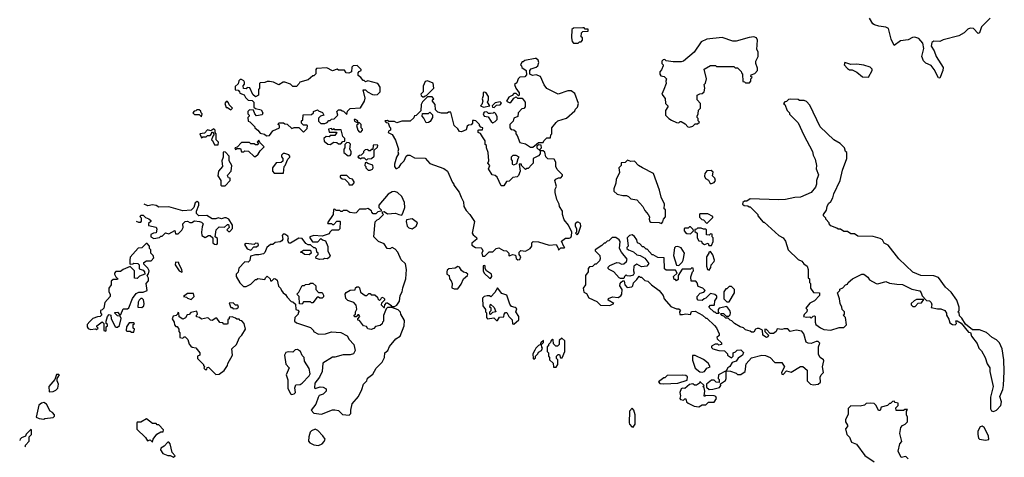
# Model space of a CAD drawing. Extents: x 2206940 to 2356632, y 511582 to 673215.
# Tile 35 of 228: x 2206940 to 2215357, y 560161 to 563900. Entities that reach past the tile are written whole.
import ezdxf

# ---------------------------------------------------------------- set-up
doc = ezdxf.new("R2010")
doc.units = 0

msp = doc.modelspace()

# ---------------------------------------------------------------- linework, layer by layer
at = {"layer": '0CON10XD'}
for points in [[(2215236.6, 563913.4), (2215161.7, 563838.3), (2215145, 563787.5), (2215133, 563783), (2215093.6, 563823.6), (2215065, 563828.8), (2215045, 563818.8), (2215013.1, 563786.9), (2214968.3, 563761.7), (2214835, 563727.8), (2214805, 563714.4), (2214755, 563715.7), (2214736.2, 563705), (2214731.4, 563675), (2214757.5, 563635), (2214774.2, 563584.2), (2214833, 563493), (2214831.2, 563465), (2214805, 563400), (2214795, 563402.5), (2214755.7, 563475.7), (2214730, 563510), (2214685, 563530), (2214665, 563547.5), (2214651.9, 563585), (2214669.4, 563655), (2214658.9, 563698.9), (2214625, 563740.8), (2214591.7, 563751.7), (2214571.8, 563748.2), (2214535, 563728.9), (2214470, 563720), (2214415, 563680), (2214389.2, 563735), (2214365.9, 563825.9), (2214345, 563837.5), (2214285, 563843.5), (2214246.7, 563855), (2214233.8, 563865), (2214205, 563912.5)], [(2211715, 563700), (2211725, 563710), (2211738.3, 563711.7), (2211750, 563725), (2211750, 563745), (2211740, 563755), (2211741.7, 563788.3), (2211755, 563800), (2211798.3, 563801.7), (2211798.3, 563818.3), (2211775, 563820), (2211765, 563830), (2211755, 563830), (2211675, 563827.5), (2211660, 563815), (2211657.5, 563745), (2211663, 563713), (2211675, 563700), (2211715, 563700)], [(2212665, 562982.5), (2212695, 562990), (2212715, 563010), (2212735, 563010), (2212750, 563025), (2212740, 563035), (2212740, 563055), (2212730, 563065), (2212730, 563075), (2212740, 563095), (2212743, 563127), (2212760, 563145), (2212760, 563185), (2212730, 563215), (2212730, 563255), (2212753, 563267), (2212775, 563270), (2212790, 563285), (2212797.5, 563315), (2212790, 563345), (2212801.7, 563358.3), (2212810, 563395), (2212791.7, 563478.3), (2212845, 563510), (2212887.5, 563507.5), (2212895, 563500), (2213045, 563500), (2213055, 563490), (2213075, 563490), (2213108.3, 563458.3), (2213110, 563445), (2213120, 563435), (2213121.7, 563371.7), (2213135, 563370), (2213145, 563360), (2213178.3, 563361.7), (2213190, 563375), (2213190, 563395), (2213200, 563405), (2213190, 563415), (2213191.7, 563428.3), (2213225, 563440), (2213247.5, 563465), (2213247, 563487), (2213232.5, 563525), (2213233, 563547), (2213252.5, 563585), (2213252.5, 563625), (2213242.5, 563645), (2213247.5, 563725), (2213237.5, 563745), (2213215, 563752.5), (2213175, 563746.7), (2213063.6, 563716.4), (2213035, 563716.7), (2212945, 563748.8), (2212815, 563733.3), (2212765, 563710), (2212706.4, 563623.6), (2212613.6, 563546.4), (2212595, 563540), (2212525, 563540), (2212465, 563550), (2212455, 563560), (2212441.7, 563558.3), (2212430, 563545), (2212430, 563525), (2212440, 563515), (2212440, 563505), (2212427, 563473), (2212412.5, 563455), (2212412.5, 563435), (2212421.7, 563421.7), (2212450, 563415), (2212467.5, 563395), (2212462.5, 563375), (2212466.1, 563353.9), (2212446.1, 563303.9), (2212430, 563265), (2212457, 563227), (2212460, 563185), (2212480, 563165), (2212480, 563155), (2212460, 563125), (2212460, 563085), (2212490, 563055), (2212513, 563043), (2212555, 563022.5), (2212575, 563020), (2212585, 563030), (2212595, 563030), (2212629.3, 563009.3), (2212650, 562985), (2212665, 562982.5)], [(2211325, 562810), (2211375, 562850), (2211415, 562850), (2211420, 562865), (2211445, 562890), (2211478.3, 562891.7), (2211480, 562915), (2211490, 562925), (2211490, 562975), (2211527, 563023), (2211540, 563035), (2211615, 563060), (2211685, 563120), (2211690, 563135), (2211707, 563153), (2211717.5, 563185), (2211685, 563270), (2211655, 563292.5), (2211625, 563292.5), (2211543.6, 563263.6), (2211445, 563312.5), (2211423.9, 563343.9), (2211392.5, 563415), (2211355, 563428.8), (2211323.6, 563423.6), (2211300, 563435), (2211300, 563465), (2211310.7, 563479.3), (2211355, 563493.3), (2211370, 563505), (2211377.5, 563535), (2211372.5, 563555), (2211355, 563567.5), (2211345, 563567.5), (2211258.3, 563551.7), (2211245, 563540), (2211235, 563540), (2211220, 563515), (2211230, 563505), (2211231.7, 563491.7), (2211270, 563465), (2211271.7, 563428.3), (2211257, 563413), (2211215, 563410), (2211200, 563395), (2211188.3, 563361.7), (2211170, 563345), (2211180, 563315), (2211210, 563275), (2211210, 563255), (2211205, 563250), (2211185, 563270), (2211165, 563270), (2211148.3, 563251.7), (2211120.7, 563239.3), (2211100, 563205), (2211123, 563193), (2211137, 563193), (2211165, 563230), (2211185, 563240), (2211195, 563230), (2211235, 563230), (2211260, 563195), (2211260, 563155), (2211248.3, 563141.7), (2211231.7, 563138.3), (2211200, 563105), (2211198.3, 563071.7), (2211165, 563060), (2211157, 563033), (2211140, 563015), (2211130, 563005), (2211130, 562975), (2211141.7, 562961.7), (2211165, 562960), (2211180, 562945), (2211180, 562925), (2211191.7, 562911.7), (2211215, 562850), (2211265, 562840), (2211305, 562810), (2211325, 562810)], [(2214195, 563410), (2214227.5, 563465), (2214227, 563477), (2214210, 563495), (2214155, 563512.5), (2214095, 563520), (2214045, 563517.5), (2213992.5, 563535), (2213988.8, 563515), (2214015, 563482.5), (2214033, 563473), (2214055, 563472.5), (2214095, 563452.5), (2214145, 563412.5), (2214195, 563410)], [(2209048.3, 562908.3), (2209075, 562910), (2209105, 562950), (2209160, 562975), (2209160, 562995), (2209150, 563005), (2209155, 563020), (2209195, 563020), (2209205, 563010), (2209227.5, 563007.5), (2209265, 562970), (2209285, 562980), (2209325, 562980), (2209365, 562940), (2209398.3, 562971.7), (2209400, 562995), (2209395, 563000), (2209365, 563000), (2209350, 563015), (2209350, 563035), (2209360, 563045), (2209361.7, 563088.3), (2209435, 563090), (2209450, 563105), (2209450, 563115), (2209485, 563130), (2209495, 563120), (2209528.3, 563108.3), (2209540, 563085), (2209510, 563075), (2209495, 563060), (2209493, 563033), (2209515, 563012.5), (2209547, 563013), (2209568.3, 563021.7), (2209581.7, 563038.3), (2209595, 563040), (2209605, 563050), (2209628.3, 563051.7), (2209660, 563085), (2209650, 563115), (2209665, 563130), (2209685, 563130), (2209695, 563120), (2209708.3, 563118.3), (2209735, 563090), (2209741.7, 563118.3), (2209765, 563140), (2209853, 563147), (2209887.5, 563205), (2209891.7, 563228.3), (2209875, 563300), (2209895, 563300), (2209913, 563283), (2209955, 563260), (2209975, 563257.5), (2209998.3, 563261.7), (2210020, 563285), (2210020, 563325), (2210000, 563355), (2209915, 563377.5), (2209895, 563370), (2209885, 563380), (2209875, 563380), (2209856.4, 563406.4), (2209833.6, 563423.6), (2209833, 563447), (2209841.7, 563458.3), (2209860, 563465), (2209860, 563475), (2209825, 563510), (2209790, 563505), (2209780, 563495), (2209777.5, 563455), (2209753, 563443), (2209730, 563445), (2209715, 563470), (2209665, 563470), (2209655, 563477.5), (2209615, 563462.5), (2209565, 563487.5), (2209478.3, 563481.7), (2209470, 563475), (2209471.7, 563438.3), (2209455, 563420), (2209445, 563420), (2209405, 563387.5), (2209333.3, 563366.7), (2209330, 563355), (2209305, 563330), (2209275, 563330), (2209255, 563350), (2209205, 563367.5), (2209193.3, 563366.7), (2209155, 563342.5), (2209110, 563365), (2209075, 563373.3), (2209055, 563372.5), (2209035, 563362.5), (2208995, 563360), (2208990, 563355), (2208990, 563315), (2208980, 563305), (2208980, 563255), (2208955, 563240), (2208931.7, 563261.7), (2208908.3, 563318.3), (2208885, 563320), (2208875, 563310), (2208851.7, 563311.7), (2208850, 563335), (2208861.7, 563348.3), (2208862.5, 563365), (2208856.4, 563376.4), (2208835, 563390), (2208825, 563390), (2208811.7, 563378.3), (2208808.3, 563351.7), (2208781.7, 563328.3), (2208781.7, 563301.7), (2208808.3, 563298.3), (2208820, 563285), (2208821.7, 563271.7), (2208858.3, 563258.3), (2208870, 563235), (2208893, 563213), (2208928.3, 563208.3), (2208940, 563195), (2208941.7, 563151.7), (2208955, 563140), (2209005, 563130), (2209017.5, 563105), (2209011.7, 563088.3), (2208965, 563080), (2208950, 563095), (2208938.3, 563128.3), (2208905, 563130), (2208890, 563115), (2208890, 563095), (2208900, 563085), (2208900, 563075), (2208890, 563065), (2208891.7, 563031.7), (2208908.3, 563028.3), (2208950, 562985), (2208950, 562975), (2208976.4, 562956.4), (2208995, 562930), (2209031.7, 562921.7), (2209048.3, 562908.3)], [(2210395, 563240), (2210405, 563250), (2210418.3, 563251.7), (2210480, 563315), (2210475, 563357.5), (2210425, 563377.5), (2210407, 563373), (2210388.3, 563331.7), (2210390, 563285), (2210370, 563265), (2210371.7, 563251.7), (2210385, 563240), (2210395, 563240)], [(2210905, 563152.5), (2210960, 563165), (2210940, 563195), (2210947.5, 563215), (2210947.5, 563245), (2210926.4, 563276.4), (2210915, 563280), (2210903, 563277), (2210901.7, 563248.3), (2210892.5, 563225), (2210897.5, 563205), (2210890, 563175), (2210880, 563165), (2210905, 563152.5)], [(2208745, 563130), (2208760, 563145), (2208731.7, 563171.7), (2208725, 563190), (2208715, 563200), (2208705, 563200), (2208692.5, 563185), (2208705, 563150), (2208715, 563150), (2208745, 563130)], [(2211198.3, 561848.3), (2211215, 561850), (2211222.5, 561875), (2211210, 561895), (2211210, 561915), (2211225, 561927.5), (2211265, 561923.3), (2211302.5, 561945), (2211316.7, 561965), (2211317.5, 561995), (2211330, 562005), (2211375, 562002.5), (2211465, 561973.3), (2211525, 561980), (2211540, 561955), (2211545, 561930), (2211565, 561950), (2211595, 561950), (2211600, 561955), (2211591.7, 561961.7), (2211571.7, 562008.3), (2211605, 562032.5), (2211637, 562033), (2211650, 562040), (2211657, 562053), (2211660, 562085), (2211632.5, 562145), (2211595, 562190), (2211580, 562235), (2211580, 562265), (2211553.6, 562303.6), (2211552.5, 562325), (2211532.5, 562365), (2211517.5, 562425), (2211518.3, 562451.7), (2211527.5, 562475), (2211513, 562527), (2211521.7, 562538.3), (2211545, 562550), (2211565, 562550), (2211580, 562565), (2211580, 562575), (2211535, 562620), (2211522.5, 562645), (2211521.7, 562681.7), (2211508.3, 562708.3), (2211455, 562710), (2211438.3, 562728.3), (2211428.3, 562768.3), (2211415, 562780), (2211390, 562780), (2211390, 562795), (2211400, 562805), (2211398.3, 562828.3), (2211375, 562830), (2211361.7, 562818.3), (2211360, 562805), (2211390, 562780), (2211390, 562755), (2211375, 562737.5), (2211330, 562715), (2211330, 562675), (2211318.3, 562661.7), (2211285, 562630), (2211275, 562630), (2211265, 562620), (2211230, 562655), (2211230, 562665), (2211210, 562665), (2211217.5, 562605), (2211205, 562570), (2211191.7, 562558.3), (2211155, 562552.5), (2211125, 562520), (2211101.7, 562518.3), (2211078.3, 562481.7), (2211055, 562480), (2211020, 562555), (2211005, 562570), (2210980, 562575), (2210947.5, 562625), (2210960, 562655), (2210942.5, 562675), (2210950, 562695), (2210943.3, 562765), (2210930, 562805), (2210930, 562825), (2210920, 562835), (2210920, 562865), (2210895, 562900), (2210878.3, 562928.3), (2210860, 562935), (2210860, 562955), (2210865, 562960), (2210895, 562960), (2210900, 562975), (2210881.7, 562981.7), (2210870, 562995), (2210870, 563005), (2210840, 563035), (2210825, 563040), (2210811.7, 563038.3), (2210810, 563015), (2210798.3, 563001.7), (2210775, 563000), (2210765, 562990), (2210755, 562960), (2210717, 562943), (2210700, 562945), (2210686.4, 562966.4), (2210652.5, 562995), (2210625, 563110), (2210605, 563110), (2210595, 563102.5), (2210545, 563102.5), (2210515, 563110), (2210495, 563130), (2210490, 563175), (2210470, 563205), (2210470, 563215), (2210480, 563225), (2210465, 563240), (2210425, 563240), (2210381.7, 563198.3), (2210372.5, 563175), (2210368.3, 563121.7), (2210328.3, 563081.7), (2210315, 563080), (2210308.3, 563061.7), (2210278.3, 563031.7), (2210205, 563032.5), (2210165, 563020), (2210145, 563030), (2210095, 563030), (2210085, 563040), (2210060, 563035), (2210071.7, 563021.7), (2210088.3, 563018.3), (2210100, 562985), (2210110, 562975), (2210110, 562955), (2210091.7, 562948.3), (2210090, 562935), (2210125, 562920), (2210151.7, 562871.7), (2210177.5, 562795), (2210172.5, 562775), (2210177, 562753), (2210160, 562725), (2210142.5, 562665), (2210142.5, 562645), (2210155, 562630), (2210165, 562627.5), (2210185, 562640), (2210200.7, 562669.3), (2210226.7, 562695), (2210242.5, 562735), (2210255, 562742.5), (2210275, 562742.5), (2210315, 562720), (2210405, 562717.5), (2210445, 562672.5), (2210565, 562627.5), (2210596.4, 562606.4), (2210638.3, 562508.3), (2210650, 562495), (2210650, 562485), (2210697, 562427), (2210713, 562383), (2210732.5, 562345), (2210737.5, 562305), (2210755, 562270), (2210787.5, 562235), (2210827.5, 562175), (2210807.5, 562075), (2210815, 562062.5), (2210845, 562040), (2210847.5, 562025), (2210805, 561990), (2210803.6, 561973.6), (2210835, 561952.5), (2210885, 561950), (2210890, 561945), (2210897.5, 561925), (2210890, 561905), (2210895, 561880), (2210915, 561880), (2210953, 561917), (2210985, 561917.5), (2211013.9, 561946.1), (2211035, 561950), (2211075, 561927.5), (2211100, 561925), (2211120, 561905), (2211120, 561885), (2211125, 561882.5), (2211155, 561892.5), (2211178.3, 561888.3), (2211185, 561860), (2211198.3, 561848.3)], [(2210995, 563150), (2211015, 563170), (2211048.3, 563171.7), (2211058.3, 563188.3), (2211047.5, 563197.5), (2211005, 563190), (2210980, 563165), (2210981.7, 563151.7), (2210995, 563150)], [(2215265, 560553.3), (2215290, 560565), (2215327.5, 560605), (2215332.5, 560635), (2215318.3, 560681.7), (2215345, 560740), (2215350, 560775), (2215356.7, 560895), (2215352.5, 560995), (2215337, 561087), (2215315, 561140), (2215290, 561165), (2215253.6, 561183.6), (2215205, 561227.5), (2215145, 561250), (2215085, 561250), (2215025, 561300), (2214995, 561350), (2214975, 561370), (2214970, 561395), (2214960, 561405), (2214970, 561415), (2214970, 561445), (2214950, 561505), (2214903, 561573), (2214853.6, 561613.6), (2214795, 561697.5), (2214755, 561712.5), (2214643.6, 561713.6), (2214573.9, 561743.9), (2214456.1, 561856.1), (2214365, 561972.5), (2214330.7, 561990.7), (2214315, 562020), (2214295, 562030), (2214235, 562047.5), (2214105, 562050), (2214075, 562070), (2214045, 562070), (2214015, 562090), (2213985, 562090), (2213955, 562110), (2213935, 562110), (2213925, 562120), (2213875, 562140), (2213860, 562155), (2213860, 562165), (2213830, 562195), (2213830, 562205), (2213810, 562225), (2213810, 562235), (2213837, 562273), (2213842.5, 562305), (2213855, 562330), (2213873, 562347), (2213891.7, 562378.3), (2213898.3, 562411.7), (2213952.5, 562525), (2213972.5, 562615), (2214010, 562715), (2214010, 562765), (2214000, 562775), (2213990, 562805), (2213953, 562843), (2213900, 562875), (2213783.6, 562983.6), (2213695, 563170), (2213665, 563200), (2213645, 563210), (2213605, 563210), (2213595, 563217.5), (2213525, 563220), (2213513, 563217), (2213495, 563200), (2213481.7, 563198.3), (2213470, 563185), (2213480, 563175), (2213500, 563125), (2213520, 563105), (2213521.7, 563091.7), (2213595, 563020), (2213643.3, 562913.3), (2213717.5, 562775), (2213723.6, 562743.6), (2213739.3, 562709.3), (2213750, 562655), (2213747.5, 562625), (2213767.5, 562575), (2213752.5, 562525), (2213752.5, 562495), (2213741.7, 562468.3), (2213705, 562422.5), (2213615, 562383.3), (2213565, 562380), (2213485, 562363.3), (2213425, 562360), (2213185, 562370), (2213155, 562350), (2213135, 562350), (2213121.7, 562338.3), (2213120, 562325), (2213131.7, 562311.7), (2213165, 562310), (2213175, 562300), (2213185, 562300), (2213250, 562235), (2213250, 562225), (2213295, 562170), (2213305, 562170), (2213430, 562055), (2213466.4, 562036.4), (2213487, 562007), (2213510, 561935), (2213595, 561850), (2213625, 561837.5), (2213643.6, 561813.6), (2213670, 561795), (2213680, 561765), (2213680, 561695), (2213690, 561685), (2213690, 561655), (2213700, 561645), (2213700, 561605), (2213725, 561570), (2213776.7, 561566.7), (2213777.5, 561545), (2213733, 561497), (2213695, 561476.7), (2213660, 561435), (2213670, 561425), (2213667.5, 561405), (2213645, 561380), (2213640, 561365), (2213665, 561357.5), (2213695, 561360), (2213705, 561350), (2213721.7, 561368.3), (2213735, 561370), (2213740, 561365), (2213740, 561315), (2213746.4, 561296.4), (2213785, 561266.7), (2213815, 561253.3), (2213875, 561247.5), (2213945, 561270), (2213985, 561270), (2214008.3, 561291.7), (2214000, 561355), (2213980, 561375), (2213990, 561385), (2213990, 561405), (2213970, 561425), (2213967.5, 561445), (2213952.5, 561475), (2213948.8, 561515), (2213930, 561565), (2213950, 561585), (2213951.7, 561598.3), (2213975, 561610), (2214000, 561635), (2214015, 561640), (2214022.5, 561655), (2214060, 561685), (2214140, 561725), (2214155, 561726.7), (2214189.3, 561699.3), (2214205, 561677.5), (2214260, 561645), (2214276.1, 561643.9), (2214345, 561662.5), (2214375, 561650), (2214439.3, 561639.3), (2214487, 561637), (2214565, 561598.8), (2214633.6, 561583.6), (2214647, 561567), (2214655, 561540), (2214691.7, 561501.7), (2214717, 561497), (2214732.5, 561485), (2214737.5, 561465), (2214731.7, 561441.7), (2214785, 561430), (2214815, 561430), (2214847.5, 561415), (2214861.7, 561391.7), (2214862.5, 561375), (2214881.7, 561341.7), (2214890.7, 561310.7), (2214915, 561296.7), (2214936.4, 561293.6), (2214947.5, 561305), (2214942.5, 561327.5), (2214955, 561327.5), (2214986.7, 561306.7), (2215051.7, 561231.7), (2215068.3, 561228.3), (2215077.5, 561195), (2215125, 561132.5), (2215137.5, 561095), (2215161.2, 561071.2), (2215192, 561015), (2215210.5, 560960.5), (2215233.3, 560925), (2215233.3, 560895), (2215262.5, 560765), (2215240, 560675), (2215240, 560575), (2215247, 560557), (2215265, 560553.3)], [(2208495, 563070), (2208500, 563095), (2208490, 563105), (2208488.3, 563118.3), (2208475, 563130), (2208455, 563130), (2208445, 563120), (2208431.7, 563118.3), (2208420, 563105), (2208435, 563090), (2208475, 563090), (2208495, 563070)], [(2210415, 563020), (2210395, 563060), (2210380, 563075), (2210381.7, 563098.3), (2210435, 563100), (2210445, 563110), (2210468.3, 563088.3), (2210470, 563065), (2210449.3, 563030.7), (2210435, 563022.5), (2210415, 563020)], [(2210985, 563020), (2211005, 563030), (2211021.7, 563048.3), (2211021.7, 563071.7), (2211008.3, 563098.3), (2210995, 563110), (2210987.5, 563102.5), (2210965, 563097.5), (2210948.3, 563098.3), (2210931.7, 563111.7), (2210910, 563110), (2210902.5, 563095), (2210910, 563075), (2210945, 563070), (2210970.7, 563030.7), (2210985, 563020)], [(2209855, 562940), (2209870, 562955), (2209870, 562965), (2209860, 562975), (2209860, 563005), (2209845, 563020), (2209830, 563020), (2209830, 563035), (2209805, 563050), (2209800, 563045), (2209801.7, 563031.7), (2209830, 563020), (2209830, 563005), (2209820, 562995), (2209830, 562955), (2209841.7, 562941.7), (2209855, 562940)], [(2208635, 562830), (2208640, 562855), (2208620, 562875), (2208620, 562925), (2208610, 562935), (2208610, 562955), (2208598.3, 562968.3), (2208575, 562950), (2208545, 562960), (2208518.3, 562931.7), (2208480, 562925), (2208495, 562890), (2208505, 562900), (2208535, 562900), (2208545, 562910), (2208568.3, 562911.7), (2208580, 562925), (2208581.7, 562938.3), (2208588.3, 562938.3), (2208600, 562925), (2208600, 562915), (2208590, 562905), (2208580, 562875), (2208588.3, 562868.3), (2208605, 562830), (2208635, 562830)], [(2209595, 562832.5), (2209625, 562852.5), (2209651.7, 562851.7), (2209665, 562840), (2209685, 562840), (2209701.7, 562858.3), (2209718.3, 562861.7), (2209720, 562885), (2209703, 562903), (2209688.3, 562958.3), (2209635, 562960), (2209625, 562970), (2209615, 562960), (2209605, 562970), (2209580, 562965), (2209585, 562940), (2209645, 562940), (2209650, 562935), (2209635, 562910), (2209595, 562910), (2209585, 562900), (2209558.3, 562901.7), (2209540, 562885), (2209541.7, 562861.7), (2209575, 562837.5), (2209595, 562832.5)], [(2208955, 562730), (2208979.3, 562750.7), (2208995, 562780), (2209030, 562815), (2208991.7, 562851.7), (2208985, 562870), (2208970, 562855), (2208980, 562845), (2208975, 562830), (2208955, 562830), (2208945, 562840), (2208915, 562840), (2208905, 562850), (2208835, 562850), (2208798.3, 562811.7), (2208780, 562805), (2208785, 562790), (2208795, 562800), (2208828.3, 562798.3), (2208835, 562770), (2208855, 562770), (2208865, 562780), (2208897, 562777), (2208945, 562730), (2208955, 562730)], [(2209748.3, 562738.3), (2209765, 562740), (2209772.5, 562755), (2209772.5, 562775), (2209762.5, 562795), (2209767, 562837), (2209755, 562847.5), (2209735, 562850), (2209720, 562835), (2209720, 562805), (2209710, 562795), (2209710, 562765), (2209748.3, 562738.3)], [(2208695, 562480), (2208740, 562525), (2208740, 562545), (2208725, 562550), (2208717.5, 562565), (2208720, 562575), (2208747.5, 562605), (2208752.5, 562655), (2208730, 562695), (2208730, 562735), (2208698.3, 562768.3), (2208685, 562770), (2208680, 562765), (2208680, 562725), (2208667.5, 562695), (2208672.5, 562645), (2208640, 562605), (2208632.5, 562565), (2208660, 562525), (2208660, 562485), (2208665, 562480), (2208695, 562480)], [(2209905, 562700), (2209915, 562710), (2209947, 562713), (2209970, 562735), (2209970, 562785), (2209998.3, 562811.7), (2210000, 562825), (2209995, 562830), (2209961.7, 562828.3), (2209958.3, 562791.7), (2209945, 562790), (2209935, 562780), (2209925, 562780), (2209915, 562790), (2209891.7, 562788.3), (2209880, 562775), (2209878.3, 562761.7), (2209858.3, 562741.7), (2209845, 562740), (2209831.7, 562728.3), (2209835, 562720), (2209845, 562720), (2209855, 562710), (2209865, 562720), (2209885, 562720), (2209905, 562700)], [(2209195, 562590), (2209200, 562645), (2209210, 562655), (2209231.7, 562708.3), (2209250, 562725), (2209250, 562735), (2209240, 562745), (2209205, 562757.5), (2209193, 562757), (2209178.3, 562741.7), (2209178.3, 562728.3), (2209190, 562715), (2209188.3, 562691.7), (2209175, 562680), (2209133, 562677), (2209100, 562635), (2209100, 562605), (2209115, 562590), (2209195, 562590)], [(2209935, 562613.3), (2209957, 562623), (2209962.5, 562635), (2209958.3, 562658.3), (2209915, 562670), (2209905, 562680), (2209891.7, 562678.3), (2209890, 562655), (2209900, 562645), (2209900, 562635), (2209920, 562615), (2209935, 562613.3)], [(2211165, 562660), (2211188.3, 562671.7), (2211200, 562715), (2211210, 562725), (2211185, 562740), (2211155, 562740), (2211140, 562725), (2211140, 562705), (2211150, 562695), (2211150, 562665), (2211165, 562660)], [(2212425, 562160), (2212438.3, 562171.7), (2212443.3, 562196.7), (2212460, 562215), (2212460, 562275), (2212450, 562285), (2212452.5, 562325), (2212422.5, 562385), (2212408.8, 562445), (2212356.7, 562585), (2212263, 562633), (2212230, 562655), (2212195, 562690), (2212165, 562687.5), (2212135, 562700), (2212115, 562680), (2212081.7, 562678.3), (2212080, 562655), (2212062.5, 562635), (2212066.4, 562593.6), (2212037.5, 562535), (2212036.4, 562503.6), (2212017.5, 562455), (2212020, 562435), (2212048.3, 562408.3), (2212095, 562397.5), (2212127, 562397), (2212145, 562390), (2212165, 562370), (2212215, 562360), (2212267.5, 562305), (2212285, 562270), (2212312.5, 562235), (2212322.5, 562215), (2212320, 562195), (2212327, 562177), (2212335, 562170), (2212405, 562167.5), (2212425, 562160)], [(2212855, 562500), (2212875, 562510), (2212887.5, 562525), (2212882.5, 562545), (2212862.5, 562565), (2212867, 562597), (2212851.7, 562611.7), (2212815, 562607.5), (2212797.5, 562585), (2212793, 562563), (2212803.6, 562543.6), (2212829.3, 562529.3), (2212841.7, 562501.7), (2212855, 562500)], [(2209785, 562490), (2209800, 562505), (2209800, 562515), (2209785, 562537.5), (2209762.5, 562542.5), (2209735, 562570), (2209685, 562570), (2209680, 562565), (2209680, 562555), (2209695, 562540), (2209718.3, 562538.3), (2209750, 562505), (2209755, 562490), (2209785, 562490)], [(2209755, 560520), (2209770, 560535), (2209770, 560565), (2209783, 560617), (2209835, 560680), (2209865, 560740), (2209877.5, 560785), (2209906.1, 560813.9), (2209913.8, 560836.2), (2209959.3, 560870.7), (2209986.4, 560923.6), (2210037.5, 560975), (2210057, 561013), (2210060, 561055), (2210087.5, 561075), (2210100.7, 561109.3), (2210155, 561172.5), (2210192.5, 561195), (2210227.5, 561285), (2210229.3, 561329.3), (2210197.5, 561385), (2210195, 561400), (2210175, 561420), (2210121.7, 561441.7), (2210120, 561450), (2210145, 561450), (2210165, 561460), (2210186, 561494), (2210193.3, 561545), (2210210, 561575), (2210215, 561610), (2210241.2, 561685), (2210246.2, 561765), (2210236.7, 561815), (2210199.5, 561849.5), (2210172.5, 561915), (2210149.3, 561939.3), (2210125, 561952.5), (2210105, 561943.3), (2210080, 561945), (2210056.4, 561986.4), (2210006.4, 562006.4), (2209967.5, 562045), (2209977.5, 562172.5), (2209995, 562190), (2210010, 562195), (2210050, 562235), (2210040, 562245), (2210041.7, 562258.3), (2210055, 562260), (2210085, 562242.5), (2210153, 562247), (2210180, 562235), (2210205, 562230), (2210217.5, 562255), (2210232.5, 562295), (2210229.3, 562339.3), (2210205, 562390), (2210170, 562425), (2210145, 562432.5), (2210125, 562430), (2210090.7, 562409.3), (2210010, 562315), (2210010, 562295), (2210030, 562275), (2210030, 562265), (2210001.7, 562258.3), (2209985, 562240), (2209961.7, 562241.7), (2209950, 562255), (2209948.3, 562268.3), (2209915, 562287.5), (2209895, 562280), (2209845, 562280), (2209815, 562250), (2209805, 562247.5), (2209763, 562253), (2209735, 562270), (2209705, 562270), (2209695, 562260), (2209685, 562260), (2209675, 562270), (2209645, 562270), (2209635, 562280), (2209621.7, 562278.3), (2209620, 562235), (2209570, 562165), (2209575, 562160), (2209605, 562160), (2209615, 562150), (2209625, 562150), (2209651.7, 562178.3), (2209675, 562180), (2209680, 562175), (2209676.4, 562113.6), (2209665, 562102.5), (2209608.3, 562101.7), (2209590, 562085), (2209585, 562070), (2209525, 562050), (2209455, 562057.5), (2209420, 562045), (2209420, 562035), (2209443, 562003), (2209487, 562003), (2209515, 562030), (2209528.3, 562018.3), (2209555, 562010), (2209573, 561963), (2209573.6, 561923.6), (2209592.5, 561885), (2209589.3, 561870.7), (2209571.7, 561858.3), (2209545, 561860), (2209537, 561853), (2209505, 561850), (2209475, 561860), (2209470, 561875), (2209490, 561895), (2209490, 561905), (2209480, 561915), (2209478.3, 561938.3), (2209465, 561950), (2209455, 561950), (2209427, 561977), (2209405, 561977.5), (2209387, 561987), (2209355, 562030), (2209325, 562032.5), (2209255, 561990), (2209241.7, 561991.7), (2209232.5, 562015), (2209237.5, 562035), (2209231.7, 562051.7), (2209205, 562067.5), (2209193, 562067), (2209183, 562057), (2209190, 562025), (2209179.3, 562010.7), (2209165, 562002.5), (2209123, 561997), (2209105, 561980), (2209085, 561980), (2209052.5, 561955), (2209035, 561910), (2209025, 561900), (2208985, 561890), (2208955, 561890), (2208911.7, 561878.3), (2208908.3, 561841.7), (2208891.7, 561828.3), (2208865, 561830), (2208813, 561777), (2208807, 561743), (2208790, 561725), (2208790, 561705), (2208821.7, 561651.7), (2208851.7, 561621.7), (2208875, 561620), (2208915, 561640), (2208955, 561680), (2208965, 561680), (2208975, 561690), (2209035, 561680), (2209040, 561695), (2209055, 561707.5), (2209080, 561685), (2209085, 561670), (2209095, 561670), (2209115, 561690), (2209127, 561687), (2209140, 561675), (2209153, 561623), (2209170, 561605), (2209177.5, 561585), (2209192.5, 561565), (2209213, 561553), (2209225, 561530), (2209261.7, 561491.7), (2209275, 561490), (2209298.3, 561468.3), (2209300, 561425), (2209318.3, 561418.3), (2209330, 561405), (2209320, 561395), (2209320, 561385), (2209293, 561357), (2209290, 561325), (2209305, 561310), (2209425, 561270), (2209450, 561245), (2209450, 561235), (2209493.6, 561213.6), (2209555, 561217.5), (2209605, 561232.5), (2209685, 561227.5), (2209739.3, 561199.3), (2209757, 561167), (2209796.7, 561125), (2209806.2, 561075), (2209793.6, 561046.4), (2209765, 561036.7), (2209705, 561036.7), (2209635, 561016.7), (2209613.6, 561016.4), (2209530, 560965), (2209526.4, 560893.6), (2209502.5, 560845), (2209462.5, 560795), (2209460, 560755), (2209465, 560750), (2209507, 560763), (2209535, 560760), (2209560, 560745), (2209560, 560725), (2209535, 560700), (2209500.7, 560689.3), (2209492.5, 560672.5), (2209470, 560615), (2209430, 560565), (2209455, 560537.5), (2209519.3, 560530.7), (2209613, 560567), (2209635, 560567.5), (2209665, 560560), (2209698.3, 560528.3), (2209755, 560520)], [(2207936.4, 562178.2), (2207955, 562170), (2207975, 562170), (2207981.7, 562178.3), (2207980, 562205), (2207970, 562215), (2207975, 562230), (2207995, 562230), (2208015, 562210), (2208045, 562200), (2208060, 562185), (2208060, 562175), (2208041.7, 562158.3), (2208041.7, 562141.7), (2208105, 562127.5), (2208111.7, 562111.7), (2208105, 562080), (2208083, 562077), (2208060, 562065), (2208060, 562045), (2208085, 562030), (2208135, 562040), (2208145, 562050), (2208158.3, 562051.7), (2208185, 562080), (2208215, 562070), (2208265, 562100), (2208271.7, 562071.7), (2208295, 562070), (2208327, 562103), (2208337.5, 562125), (2208333, 562157), (2208353, 562177), (2208375, 562177.5), (2208395, 562167.5), (2208411.7, 562168.3), (2208435, 562182.5), (2208477, 562177), (2208495, 562170), (2208507.5, 562155), (2208498.3, 562131.7), (2208492.5, 562085), (2208497.5, 562055), (2208525, 562040), (2208555, 562057.5), (2208567, 562057), (2208590, 562035), (2208590, 561995), (2208605, 561982.5), (2208625, 561980), (2208631.7, 561988.3), (2208631.7, 562031.7), (2208610, 562045), (2208620, 562105), (2208645, 562130), (2208691.7, 562128.3), (2208715, 562150), (2208725, 562150), (2208730, 562125), (2208710, 562105), (2208725, 562090), (2208735, 562090), (2208760, 562115), (2208760, 562145), (2208726.4, 562196.4), (2208705, 562206.7), (2208691.7, 562208.3), (2208665, 562197.5), (2208635, 562207.5), (2208615, 562200), (2208585, 562200), (2208538.3, 562228.3), (2208470, 562225), (2208452.5, 562245), (2208452.5, 562265), (2208470, 562315), (2208470, 562335), (2208457, 562347), (2208440, 562335), (2208427.5, 562295), (2208405, 562272.5), (2208335, 562267.5), (2208215, 562300), (2208128.3, 562298.3), (2208105, 562312.5), (2208075, 562317.5), (2208035, 562310), (2208003.4, 562325)], [(2210295, 562113.3), (2210330, 562135), (2210340, 562165), (2210295, 562197.5), (2210245, 562190), (2210242.5, 562175), (2210252.5, 562135), (2210265, 562122.5), (2210295, 562113.3)], [(2211705, 562062.5), (2211717.5, 562075), (2211737.5, 562135), (2211735, 562160), (2211715, 562170), (2211705, 562170), (2211687.5, 562155), (2211687.5, 562135), (2211700, 562115), (2211700, 562085), (2211690, 562075), (2211705, 562062.5)], [(2212815, 562160), (2212865, 562210), (2212865, 562220), (2212821.7, 562241.7), (2212755, 562240), (2212750, 562235), (2212751.7, 562211.7), (2212771.7, 562191.7), (2212785, 562190), (2212815, 562160)], [(2212675, 562070), (2212700, 562095), (2212698.3, 562108.3), (2212675, 562130), (2212665, 562130), (2212655, 562120), (2212625, 562120), (2212620, 562115), (2212620, 562095), (2212631.7, 562081.7), (2212643, 562073), (2212675, 562070)], [(2212855, 561970), (2212867.5, 562005), (2212867.5, 562035), (2212860, 562045), (2212858.3, 562068.3), (2212845, 562070), (2212835, 562060), (2212811.7, 562061.7), (2212810, 562105), (2212805, 562110), (2212785, 562110), (2212765, 562120), (2212735, 562120), (2212725, 562110), (2212711.7, 562108.3), (2212711.7, 562091.7), (2212730, 562075), (2212730, 562035), (2212745, 562010), (2212768.3, 562008.3), (2212770, 561995), (2212795, 561980), (2212825, 561990), (2212831.7, 561971.7), (2212855, 561970)], [(2212835, 560740), (2212865, 560742.5), (2212923, 560757), (2212932.5, 560775), (2212931.7, 560788.3), (2212973, 560817), (2212980, 560835), (2212980, 560900), (2213015, 560897.5), (2213065, 560880), (2213075, 560870), (2213105, 560870), (2213140, 560895), (2213149.3, 560960.7), (2213195, 561010), (2213285, 561032.5), (2213315, 561030), (2213355, 561012.5), (2213395, 560972.5), (2213455, 560970), (2213477.5, 560935), (2213453, 560887), (2213455, 560872.5), (2213465, 560870), (2213495, 560900), (2213535, 560890), (2213615, 560937.5), (2213635, 560937.5), (2213670, 560905), (2213670, 560815), (2213700, 560785), (2213725, 560780), (2213765, 560786.7), (2213786.1, 560803.9), (2213783, 560847), (2213790, 560865), (2213810, 560885), (2213802.5, 560935), (2213812.5, 560985), (2213810, 560995), (2213782.5, 561015), (2213768.3, 561038.3), (2213767.5, 561105), (2213780, 561135), (2213765, 561150), (2213748.3, 561151.7), (2213705, 561133.3), (2213680, 561135), (2213662.5, 561145), (2213642.5, 561215), (2213625, 561240), (2213576.4, 561246.4), (2213527, 561237), (2213505, 561260), (2213475, 561260), (2213455, 561252.5), (2213415, 561260), (2213407.5, 561235), (2213385, 561220), (2213355, 561220), (2213325, 561252.5), (2213310, 561255), (2213310, 561235), (2213340, 561205), (2213335, 561190), (2213323.6, 561183.6), (2213292.5, 561205), (2213288.3, 561248.3), (2213260.7, 561260.7), (2213245, 561262.5), (2213230, 561255), (2213215, 561230), (2213195, 561230), (2213185, 561240), (2213145, 561250), (2213127, 561267), (2213100, 561275), (2213050, 561305), (2213028.3, 561328.3), (2213013, 561333), (2212995, 561350), (2212975, 561350), (2212958.3, 561368.3), (2212941.7, 561371.7), (2212930, 561385), (2212935, 561390), (2212955, 561390), (2212978.3, 561368.3), (2213001.7, 561368.3), (2213012.5, 561377.5), (2213016.7, 561395), (2213010, 561415), (2212985, 561450), (2212920, 561435), (2212910, 561425), (2212910, 561405), (2212920, 561395), (2212915, 561390), (2212895, 561390), (2212885, 561400), (2212875, 561400), (2212830, 561445), (2212845, 561460), (2212875, 561460), (2212880, 561465), (2212883, 561497), (2212900, 561525), (2212898.3, 561538.3), (2212881.7, 561551.7), (2212845, 561560), (2212805, 561520), (2212790, 561515), (2212775, 561500), (2212740, 561505), (2212730, 561515), (2212730, 561535), (2212757, 561563), (2212787, 561573), (2212800, 561585), (2212780, 561605), (2212740.7, 561620.7), (2212731.7, 561651.7), (2212720, 561665), (2212680, 561665), (2212678.3, 561701.7), (2212690, 561745), (2212700, 561755), (2212698.3, 561778.3), (2212685, 561780), (2212675, 561770), (2212601.7, 561768.3), (2212570, 561715), (2212568.3, 561681.7), (2212555, 561670), (2212545, 561680), (2212535, 561680), (2212530, 561705), (2212560, 561735), (2212545, 561760), (2212465, 561760), (2212451.7, 561771.7), (2212450, 561865), (2212395, 561867.5), (2212355, 561890), (2212345, 561890), (2212305, 561940), (2212295, 561940), (2212275, 561960), (2212265, 561960), (2212240, 561985), (2212220, 561995), (2212215, 562020), (2212195, 562047.5), (2212175, 562062.5), (2212153, 562057), (2212133, 562037), (2212140, 561965), (2212130, 561955), (2212130, 561945), (2212145, 561932.5), (2212187, 561917), (2212215, 561890), (2212245, 561886.7), (2212282.7, 561862.7), (2212317, 561817), (2212300, 561795), (2212255, 561787.5), (2212215, 561810), (2212190, 561795), (2212187.5, 561755), (2212192.5, 561735), (2212183, 561717), (2212155, 561710), (2212132.5, 561712.5), (2212125, 561720), (2212110, 561705), (2212105, 561690), (2212075, 561687.5), (2212063.6, 561693.6), (2212017.5, 561745), (2211980, 561765), (2211970, 561775), (2211970, 561785), (2211985, 561800), (2212043.6, 561826.4), (2212065, 561822.5), (2212085, 561810), (2212105, 561813.3), (2212127.5, 561835), (2212132.5, 561855), (2212085, 561912.5), (2212067.5, 561945), (2212072.5, 562005), (2212065, 562020), (2212035, 562040), (2212005, 562040), (2211975, 562010), (2211963, 562007), (2211945, 561990), (2211935, 561990), (2211915, 561970), (2211860, 561935), (2211860, 561925), (2211900, 561885), (2211901.7, 561858.3), (2211895, 561840), (2211868.3, 561811.7), (2211855, 561810), (2211835, 561792.5), (2211811.7, 561788.3), (2211800, 561775), (2211800, 561745), (2211777.5, 561715), (2211776.7, 561635), (2211757.5, 561605), (2211763, 561573), (2211785, 561560), (2211805, 561522.5), (2211873.6, 561493.6), (2211905, 561460), (2211985, 561457.5), (2212020, 561475), (2211970, 561505), (2211971.7, 561518.3), (2212007, 561533), (2212055, 561527.5), (2212079.3, 561540.7), (2212087.5, 561555), (2212090, 561595), (2212070, 561625), (2212073, 561647), (2212081.7, 561658.3), (2212095, 561670), (2212108.3, 561668.3), (2212112.5, 561635), (2212133, 561613), (2212171.7, 561618.3), (2212180, 561625), (2212187, 561653), (2212215, 561680), (2212235, 561710), (2212245, 561700), (2212255, 561700), (2212283, 561673), (2212310, 561665), (2212340, 561635), (2212406.4, 561586.4), (2212440, 561545), (2212450, 561515), (2212505, 561450), (2212555, 561430), (2212575, 561430), (2212588.3, 561418.3), (2212580, 561405), (2212581.7, 561381.7), (2212605, 561380), (2212635, 561387.5), (2212675, 561380), (2212681.7, 561408.3), (2212715, 561410), (2212777, 561377), (2212805, 561350), (2212815, 561350), (2212878.3, 561288.3), (2212897, 561267), (2212920, 561215), (2212918.3, 561201.7), (2212900, 561185), (2212903, 561173), (2212938.3, 561138.3), (2212940, 561125), (2212915, 561120), (2212907.5, 561127.5), (2212885, 561127.5), (2212855, 561110), (2212855, 561100), (2212865, 561087.5), (2212915, 561072.5), (2212965, 561070), (2212990, 561045), (2212990, 561035), (2213025, 561010), (2213040, 561025), (2213040, 561055), (2213058.3, 561061.7), (2213073, 561077), (2213105, 561080), (2213127, 561057), (2213117.5, 561035), (2213080.7, 561009.3), (2213065, 560983.3), (2213030, 560970), (2213011.7, 560938.3), (2212992.5, 560925), (2212980, 560900), (2212912.5, 560865), (2212910, 560835), (2212920, 560825), (2212918.3, 560801.7), (2212893, 560803), (2212875, 560820), (2212855, 560820), (2212810, 560785), (2212811.7, 560761.7), (2212835, 560740)], [(2207675, 561240), (2207680, 561245), (2207680, 561275), (2207690, 561285), (2207690, 561295), (2207680, 561305), (2207680, 561325), (2207690, 561365), (2207705, 561380), (2207720, 561375), (2207723, 561343), (2207755, 561280), (2207765, 561272.5), (2207777, 561273), (2207791.7, 561288.3), (2207806.4, 561346.4), (2207798.3, 561368.3), (2207775, 561370), (2207751.7, 561391.7), (2207751.7, 561398.3), (2207775, 561400), (2207791.7, 561381.7), (2207805, 561380), (2207825, 561430), (2207861.7, 561428.3), (2207873, 561437), (2207903, 561517), (2207935, 561560), (2207958.3, 561571.7), (2207995, 561572.5), (2208030, 561585), (2208020, 561645), (2208041.7, 561668.3), (2208041.7, 561691.7), (2208030, 561715), (2208041.7, 561728.3), (2208047.5, 561755), (2208036.4, 561776.4), (2208001.7, 561811.7), (2208000, 561825), (2208025, 561840), (2208065, 561840), (2208087.5, 561865), (2208080, 561885), (2208060, 561905), (2208060, 561935), (2208050, 561945), (2208050, 561965), (2208028.3, 561988.3), (2208021.7, 561988.3), (2207985, 561950), (2207951.7, 561948.3), (2207885, 561870), (2207880, 561845), (2207880, 561815), (2207885, 561810), (2207907, 561813), (2207915, 561820), (2207948.3, 561818.3), (2207960, 561805), (2207961.7, 561771.7), (2207995, 561760), (2208007.5, 561745), (2208010, 561725), (2207965, 561710), (2207945, 561690), (2207921.7, 561691.7), (2207920, 561755), (2207885, 561790), (2207823, 561767), (2207801.7, 561748.3), (2207760.7, 561749.3), (2207750, 561735), (2207750, 561725), (2207761.7, 561701.7), (2207780, 561685), (2207775, 561680), (2207738.3, 561681.7), (2207723, 561667), (2207722.5, 561635), (2207702.5, 561605), (2207702.5, 561575), (2207712.5, 561555), (2207712.5, 561535), (2207667.5, 561485), (2207660, 561435), (2207645, 561420), (2207630, 561415), (2207630, 561395), (2207640, 561385), (2207640, 561375), (2207626.4, 561363.6), (2207605, 561362.5), (2207563.9, 561346.1), (2207538.3, 561321.7), (2207517.5, 561295), (2207517.5, 561275), (2207525, 561262.5), (2207545, 561253.3), (2207587.5, 561257.5), (2207597.5, 561252.5), (2207610, 561265), (2207600, 561275), (2207600, 561285), (2207645, 561317.5), (2207660, 561305), (2207660, 561245), (2207675, 561240)], [(2208915, 561930), (2208941.7, 561958.3), (2208965, 561960), (2208980, 561975), (2208978.3, 561988.3), (2208955, 561990), (2208945, 561980), (2208875, 561987.5), (2208861.7, 561978.3), (2208883.6, 561943.6), (2208915, 561930)], [(2209415, 561890), (2209373, 561893), (2209358.3, 561908.3), (2209340, 561915), (2209365, 561930), (2209425, 561930), (2209430, 561905), (2209415, 561890)], [(2212575, 561800), (2212603, 561827), (2212612.5, 561845), (2212622.5, 561905), (2212595, 561950), (2212565, 561962.5), (2212545, 561960), (2212538.3, 561951.7), (2212530, 561885), (2212553, 561803), (2212575, 561800)], [(2212835, 561760), (2212847, 561783), (2212850, 561805), (2212876.1, 561833.9), (2212878.8, 561845), (2212865, 561890), (2212845, 561920), (2212830, 561915), (2212830, 561905), (2212810, 561875), (2212810, 561795), (2212820, 561765), (2212835, 561760)], [(2208325, 561742.5), (2208330, 561745), (2208327, 561767), (2208300, 561815), (2208300, 561825), (2208271.7, 561828.3), (2208270, 561805), (2208303.6, 561753.6), (2208325, 561742.5)], [(2210685, 561600), (2210715, 561640), (2210732.5, 561685), (2210766.4, 561713.6), (2210770, 561725), (2210757, 561737), (2210733.6, 561743.6), (2210717, 561757), (2210700, 561785), (2210685, 561790), (2210661.7, 561778.3), (2210608.3, 561771.7), (2210595, 561760), (2210590, 561745), (2210592.5, 561725), (2210610, 561715), (2210612.5, 561685), (2210628.3, 561668.3), (2210637, 561647), (2210635, 561610), (2210655, 561600), (2210685, 561600)], [(2210965, 561690), (2210976.7, 561705), (2210972.5, 561725), (2210930, 561755), (2210920, 561775), (2210920, 561795), (2210915, 561800), (2210901.7, 561798.3), (2210902.5, 561755), (2210910, 561735), (2210955, 561692.5), (2210965, 561690)], [(2209355, 561470), (2209331.7, 561471.7), (2209330, 561535), (2209310, 561555), (2209327, 561573), (2209355, 561630), (2209375, 561630), (2209383, 561637), (2209415, 561640), (2209425, 561650), (2209445, 561650), (2209470, 561625), (2209470, 561595), (2209495, 561570), (2209525, 561570), (2209537, 561547), (2209537, 561533), (2209525, 561520), (2209505, 561520), (2209495, 561530), (2209481.7, 561528.3), (2209445, 561480), (2209435, 561480), (2209425, 561490), (2209365, 561490), (2209355, 561470)], [(2209945, 561252.5), (2209915, 561260), (2209905, 561280), (2209880, 561285), (2209845, 561330), (2209831.7, 561331.7), (2209830, 561345), (2209847.5, 561365), (2209838.3, 561378.3), (2209831.7, 561378.3), (2209815, 561360), (2209801.7, 561361.7), (2209800, 561375), (2209810, 561385), (2209810, 561405), (2209823, 561427), (2209815, 561460), (2209795, 561482.5), (2209745, 561500), (2209728.3, 561518.3), (2209723.3, 561555), (2209730.7, 561569.3), (2209765, 561590), (2209808.3, 561591.7), (2209811.7, 561608.3), (2209823, 561617), (2209837, 561617), (2209845, 561610), (2209851.7, 561571.7), (2209893, 561543), (2209907, 561543), (2209925, 561560), (2209935, 561560), (2209945, 561550), (2209975, 561550), (2209998.3, 561528.3), (2210000, 561515), (2210015, 561500), (2210028.3, 561511.7), (2210035, 561530), (2210050, 561525), (2210057.5, 561515), (2210057, 561503), (2210031.7, 561478.3), (2210030, 561465), (2210051.7, 561441.7), (2210058.3, 561441.7), (2210060, 561465), (2210075, 561480), (2210085, 561480), (2210120, 561455), (2210108.3, 561441.7), (2210085, 561440), (2210071.7, 561428.3), (2210048.3, 561371.7), (2210050, 561325), (2210040, 561315), (2210038.3, 561301.7), (2210021.7, 561288.3), (2209981.7, 561278.3), (2209968.3, 561261.7), (2209945, 561252.5)], [(2211165, 561300), (2211207.5, 561335), (2211207.5, 561365), (2211180, 561405), (2211188.3, 561428.3), (2211175, 561440), (2211145, 561450), (2211129.3, 561469.3), (2211105, 561547.5), (2211060.7, 561560.7), (2211025, 561610), (2211000.7, 561569.3), (2210968.3, 561531.7), (2210955, 561540), (2210935, 561540), (2210910, 561535), (2210895, 561520), (2210900, 561455), (2210922.5, 561425), (2210923, 561403), (2210930, 561395), (2210930, 561355), (2210940, 561345), (2210991.7, 561351.7), (2211015, 561330), (2211025, 561330), (2211041.7, 561358.3), (2211078.3, 561361.7), (2211080, 561385), (2211093, 561397), (2211105, 561397.5), (2211120, 561365), (2211150, 561335), (2211151.7, 561301.7), (2211165, 561300)], [(2213005, 561490), (2213050, 561565), (2213050, 561595), (2213025, 561620), (2213005, 561620), (2212985, 561600), (2212975, 561600), (2212960, 561575), (2212960, 561515), (2212985, 561490), (2213005, 561490)], [(2207985, 561440), (2208000, 561455), (2208002.5, 561475), (2207997, 561507), (2207987, 561517), (2207975, 561517.5), (2207960, 561505), (2207953, 561487), (2207950, 561445), (2207985, 561440)], [(2208405, 561510), (2208430, 561535), (2208425, 561560), (2208375, 561560), (2208340, 561535), (2208365, 561530), (2208375, 561520), (2208405, 561510)], [(2214595, 561450), (2214621.7, 561478.3), (2214648.3, 561481.7), (2214668.3, 561508.3), (2214605, 561510), (2214585, 561497.5), (2214560, 561475), (2214560, 561465), (2214575, 561450), (2214595, 561450)], [(2208765, 561430), (2208795, 561432.5), (2208810, 561445), (2208805, 561460), (2208785, 561460), (2208765, 561480), (2208731.7, 561478.3), (2208745, 561440), (2208755, 561440), (2208765, 561430)], [(2210965, 561380), (2210960, 561385), (2210960, 561405), (2210970, 561415), (2210970, 561435), (2210960, 561445), (2210965, 561470), (2210995, 561440), (2211010, 561405), (2210981.7, 561398.3), (2210965, 561380)], [(2208615, 560870), (2208645, 560872.5), (2208686.4, 560903.6), (2208717.5, 560945), (2208718.3, 560961.7), (2208757.5, 561035), (2208753, 561087), (2208792.5, 561125), (2208817.5, 561185), (2208837.5, 561205), (2208870, 561255), (2208860, 561305), (2208838.3, 561328.3), (2208825, 561330), (2208815, 561340), (2208795, 561340), (2208785, 561350), (2208755, 561360), (2208731.7, 561358.3), (2208730, 561345), (2208720, 561335), (2208720, 561305), (2208715, 561300), (2208685, 561300), (2208675, 561310), (2208651.7, 561311.7), (2208625, 561350), (2208615, 561350), (2208585, 561330), (2208571.7, 561331.7), (2208555, 561350), (2208545, 561352.5), (2208495, 561340), (2208477, 561357), (2208451.7, 561361.7), (2208450, 561375), (2208460, 561385), (2208455, 561410), (2208401.7, 561398.3), (2208388.3, 561381.7), (2208371.7, 561378.3), (2208356.4, 561353.6), (2208335, 561340), (2208301.7, 561361.7), (2208300, 561395), (2208291.7, 561398.3), (2208290, 561385), (2208278.3, 561371.7), (2208251.7, 561368.3), (2208242.5, 561345), (2208260, 561315), (2208261.7, 561291.7), (2208275, 561280), (2208285, 561280), (2208300, 561255), (2208300, 561235), (2208310, 561225), (2208310, 561185), (2208335, 561180), (2208345, 561190), (2208355, 561190), (2208377, 561167), (2208388.3, 561128.3), (2208401.7, 561111.7), (2208413, 561103), (2208445, 561097.5), (2208480, 561055), (2208480, 561035), (2208460, 561025), (2208460, 561005), (2208510, 560955), (2208510, 560945), (2208520, 560935), (2208513, 560923), (2208525, 560910), (2208538.3, 560911.7), (2208541.7, 560928.3), (2208555, 560930), (2208615, 560870)], [(2207915, 561230), (2207920, 561255), (2207910, 561265), (2207910, 561295), (2207920, 561305), (2207915, 561310), (2207875, 561310), (2207852.5, 561275), (2207850, 561245), (2207855, 561240), (2207885, 561240), (2207895, 561230), (2207915, 561230)], [(2211525, 560930), (2211540, 560955), (2211540, 560995), (2211530, 561005), (2211530, 561025), (2211541.7, 561038.3), (2211555, 561040), (2211561.7, 561011.7), (2211578.3, 561011.7), (2211600, 561065), (2211600, 561155), (2211575, 561180), (2211551.7, 561158.3), (2211550, 561125), (2211538.3, 561111.7), (2211521.7, 561111.7), (2211501.7, 561131.7), (2211500, 561165), (2211495, 561170), (2211481.7, 561158.3), (2211478.3, 561141.7), (2211460, 561125), (2211460, 561115), (2211450, 561105), (2211450, 561065), (2211460, 561055), (2211460, 561025), (2211470, 561015), (2211470, 560995), (2211500, 560965), (2211501.7, 560931.7), (2211525, 560930)], [(2209265, 560697.5), (2209285, 560703.3), (2209297.5, 560715), (2209291.2, 560755), (2209300, 560780), (2209336.1, 560783.9), (2209355, 560793.3), (2209415, 560857.5), (2209423.3, 560875), (2209415, 560920), (2209373, 560983), (2209372.5, 561015), (2209355, 561030), (2209340, 561065), (2209315, 561082.5), (2209295, 561080), (2209275, 561060), (2209235, 561062.5), (2209215, 561056.7), (2209203.8, 561035), (2209216.1, 560956.1), (2209242.5, 560925), (2209216.7, 560865), (2209233, 560823), (2209231.7, 560751.7), (2209255, 560702.5), (2209265, 560697.5)], [(2211335, 561000), (2211348.3, 561011.7), (2211350, 561025), (2211370, 561045), (2211375, 561060), (2211400, 561075), (2211410, 561095), (2211403, 561103), (2211400, 561125), (2211418.3, 561141.7), (2211418.3, 561158.3), (2211395, 561140), (2211388.3, 561121.7), (2211375, 561117.5), (2211352.5, 561095), (2211343, 561077), (2211327.5, 561045), (2211330, 561005), (2211335, 561000)], [(2212775, 560888), (2212795, 560894), (2212815, 560922.5), (2212842.5, 560935), (2212826.2, 560965), (2212785, 560997.1), (2212715, 561030), (2212690, 561030), (2212690.7, 560990.7), (2212713.9, 560923.9), (2212755, 560891.2), (2212775, 560888)], [(2207191.7, 560721.7), (2207225, 560722.5), (2207250, 560735), (2207267, 560753), (2207272.5, 560785), (2207260, 560815), (2207260, 560835), (2207280, 560865), (2207275, 560870), (2207255, 560867.5), (2207240, 560825), (2207190, 560765), (2207191.7, 560721.7)], [(2212445, 560787.5), (2212565, 560793.3), (2212645, 560820), (2212648.3, 560848.3), (2212635, 560860), (2212605, 560862.5), (2212475, 560860), (2212455, 560840), (2212445, 560840), (2212400, 560805), (2212413, 560793), (2212445, 560787.5)], [(2212745, 560592.5), (2212775, 560610), (2212805, 560610), (2212828.3, 560631.7), (2212877, 560633), (2212897.5, 560665), (2212890, 560680), (2212875, 560687.5), (2212805, 560690), (2212795, 560680), (2212790, 560685), (2212797.5, 560725), (2212790, 560755), (2212780, 560765), (2212790, 560775), (2212755, 560810), (2212750, 560795), (2212725, 560777.5), (2212708.3, 560778.3), (2212695, 560787.5), (2212665, 560782.5), (2212625, 560750), (2212605, 560752.5), (2212595, 560747.5), (2212583.3, 560715), (2212590, 560685), (2212582.5, 560665), (2212590, 560655), (2212615, 560650), (2212625, 560660), (2212635, 560660), (2212640, 560635), (2212653, 560623), (2212705, 560597.5), (2212745, 560592.5)], [(2207145, 560487.5), (2207155, 560492.5), (2207225, 560502.5), (2207237, 560513), (2207237.5, 560525), (2207220, 560545), (2207200, 560555), (2207167.5, 560615), (2207145, 560630), (2207125, 560623.8), (2207104.3, 560605.7), (2207080, 560505), (2207105, 560492.5), (2207145, 560487.5)], [(2212185, 560420), (2212200, 560445), (2212200, 560525), (2212190, 560565), (2212175, 560580), (2212152.5, 560555), (2212150, 560455), (2212153, 560443), (2212171.7, 560421.7), (2212185, 560420)], [(2214535, 560147.5), (2214515, 560167.5), (2214475, 560160), (2214450, 560215), (2214462.5, 560275), (2214480, 560295), (2214463.3, 560365), (2214472.5, 560415), (2214487, 560433), (2214510, 560445), (2214530, 560465), (2214530, 560505), (2214520, 560525), (2214520, 560555), (2214528.3, 560568.3), (2214505, 560570), (2214495, 560560), (2214431.7, 560561.7), (2214430, 560585), (2214450, 560605), (2214450, 560625), (2214425, 560630), (2214415, 560640), (2214401.7, 560638.3), (2214385, 560620), (2214375, 560620), (2214357, 560603), (2214305, 560590), (2214295, 560560), (2214281.7, 560561.7), (2214260, 560605), (2214245, 560620), (2214215, 560622.5), (2214175, 560620), (2214162.5, 560607.5), (2214125, 560596.7), (2214045, 560600), (2214023, 560577), (2214021.7, 560528.3), (2214000, 560485), (2214000, 560465), (2214017.5, 560435), (2214017, 560423), (2214000, 560405), (2214010, 560355), (2214033.6, 560333.6), (2214050.7, 560290.7), (2214093, 560273), (2214165, 560177.5), (2214245, 560123.3)], [(2208075, 560290), (2208080, 560315), (2208110.7, 560359.3), (2208145, 560380), (2208165, 560380), (2208170, 560395), (2208128.3, 560438.3), (2208115, 560440), (2208105, 560450), (2208075, 560450), (2208025, 560490), (2207975, 560462.5), (2207945, 560460), (2207940, 560455), (2207941.7, 560401.7), (2208015, 560330), (2208031.7, 560301.7), (2208055, 560310), (2208075, 560290)], [(2209495, 560263.3), (2209525, 560277.5), (2209543.6, 560296.4), (2209550, 560315), (2209531.2, 560345), (2209489.4, 560389.4), (2209465, 560402), (2209435, 560388), (2209424, 560375), (2209411.2, 560335), (2209408.3, 560298.3), (2209420, 560285), (2209455, 560267.5), (2209495, 560263.3)], [(2215195, 560308), (2215225, 560312.5), (2215222.5, 560345), (2215185.6, 560415.6), (2215167.3, 560427.3), (2215149.1, 560420.9), (2215131.1, 560385), (2215129.4, 560355), (2215136.7, 560325), (2215145, 560316.7), (2215195, 560308)], [(2206986.9, 560251.7), (2206990, 560255), (2206990, 560265), (2207021.7, 560298.3), (2207020, 560335), (2207040, 560355), (2207040, 560395), (2207035, 560400), (2206995, 560360), (2206989.3, 560340.7), (2206955, 560326.2), (2206943.3, 560315), (2206939.7, 560304.1)], [(2208255, 560162.5), (2208270, 560175), (2208243, 560203), (2208227, 560277), (2208215, 560290), (2208205, 560290), (2208175, 560257.5), (2208145, 560240), (2208142.5, 560225), (2208163.9, 560193.9), (2208205, 560177.5), (2208227, 560177), (2208255, 560162.5)]]:
    msp.add_lwpolyline(points, dxfattribs=at)

doc.saveas('drawing.dxf')
